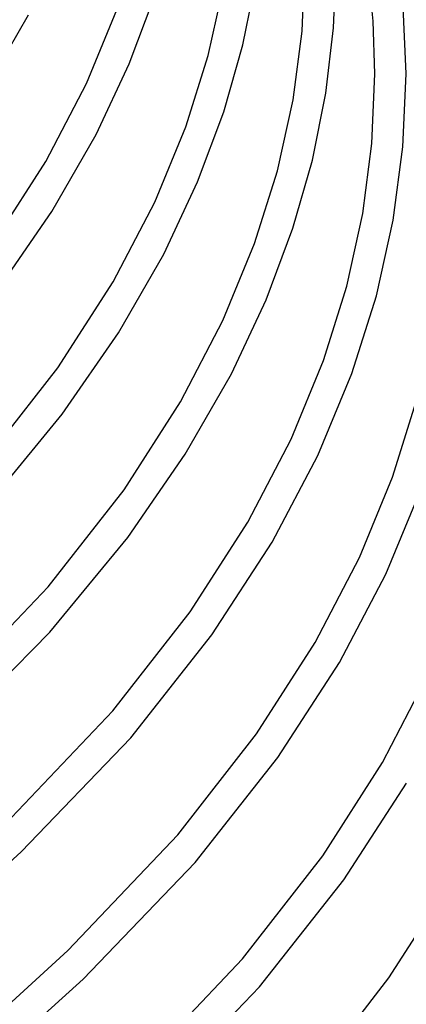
# Model space of a CAD drawing. Header units: millimetres. Extents: x -519 to 519, y -260 to 440.
# Tile 94 of 107: x 376 to 426, y -18 to 109. Entities that reach past the tile are written whole.
import ezdxf

# ---------------------------------------------------------------- set-up
doc = ezdxf.new("R2010")
doc.units = ezdxf.units.MM
doc.layers.add('THICK', color=7, linetype='Continuous')

msp = doc.modelspace()

# ---------------------------------------------------------------- linework, layer by layer
at = {"layer": 'THICK'}
for p, q in [((412.62, 107.26), (413, 116.06)), ((416.67, 107.69), (417, 116.06)), ((421.78, 108.52), (421.12, 115.31)), ((400.53, 104.12), (402.5, 113.07)), ((405, 105.47), (406.7, 113.92)), ((390.36, 103.04), (393.67, 111.88)), ((426, 101.77), (425.57, 111.36)), ((371.82, 99.65), (377.38, 109.34)), ((384.86, 100.5), (388.78, 109.99)), ((422, 101.77), (421.78, 108.52)), ((411.47, 98.4), (412.62, 107.26)), ((415.67, 99.28), (416.67, 107.69)), ((402.55, 96.86), (405, 105.47)), ((397.65, 94.93), (400.53, 104.12)), ((386.09, 93.93), (390.36, 103.04)), ((421.61, 92.78), (422, 101.77)), ((425.59, 92.36), (426, 101.77)), ((379.61, 90.44), (384.86, 100.5)), ((413.94, 90.64), (415.67, 99.28)), ((409.46, 89.26), (411.47, 98.4)), ((399.17, 87.83), (402.55, 96.86)), ((380.41, 84.02), (386.09, 93.93)), ((393.64, 85.22), (397.65, 94.93)), ((420.43, 83.73), (421.61, 92.78)), ((424.35, 82.9), (425.59, 92.36)), ((372.65, 79.6), (379.61, 90.44)), ((411.43, 81.85), (413.94, 90.64)), ((406.51, 79.86), (409.46, 89.26)), ((394.8, 78.51), (399.17, 87.83)), ((388.28, 74.95), (393.64, 85.22)), ((373.32, 73.73), (380.41, 84.02)), ((418.39, 74.4), (420.43, 83.73)), ((422.19, 73.14), (424.35, 82.9)), ((407.98, 72.61), (411.43, 81.85)), ((402.42, 69.94), (406.51, 79.86)), ((388.99, 68.38), (394.8, 78.51)), ((381.17, 63.87), (388.28, 74.95)), ((415.38, 64.8), (418.39, 74.4)), ((403.51, 63.09), (407.98, 72.61)), ((419.03, 63.12), (422.19, 73.14)), ((396.95, 59.45), (402.42, 69.94)), ((381.75, 57.86), (388.99, 68.38)), ((411.2, 54.67), (415.38, 64.8)), ((371.61, 51.63), (381.17, 63.87)), ((397.58, 52.74), (403.51, 63.09)), ((414.64, 52.57), (419.03, 63.12)), ((389.7, 48.13), (396.95, 59.45)), ((424.25, 49.74), (427.31, 59.53)), ((371.92, 45.91), (381.75, 57.86)), ((405.62, 43.95), (411.2, 54.67)), ((390.18, 41.99), (397.58, 52.74)), ((408.77, 41.4), (414.64, 52.57)), ((419.99, 39.4), (424.25, 49.74)), ((379.94, 35.64), (389.7, 48.13)), ((423.41, 37.26), (427.88, 48.03)), ((398.22, 32.4), (405.62, 43.95)), ((380.13, 29.78), (390.18, 41.99)), ((401.02, 29.43), (408.77, 41.4)), ((414.3, 28.46), (419.99, 39.4)), ((417.42, 25.87), (423.41, 37.26)), ((366.35, 21.34), (379.94, 35.64)), ((388.27, 19.65), (398.22, 32.4)), ((367.74, 17.12), (380.13, 29.78)), ((390.56, 16.17), (401.02, 29.43)), ((406.75, 16.66), (414.3, 28.46)), ((409.51, 13.64), (417.42, 25.87)), ((422.97, 12.97), (428.77, 24.13)), ((374.39, 5.03), (388.27, 19.65)), ((396.61, 3.66), (406.75, 16.66)), ((376.45, 1.45), (390.56, 16.17)), ((398.84, 0.11), (409.51, 13.64)), ((415.27, 0.93), (422.97, 12.97)), ((418, -2.14), (426.06, 10.33)), ((382.44, -11.27), (396.61, 3.66)), ((369.19, -5.16), (376.45, 1.45)), ((384.42, -14.93), (398.84, 0.11)), ((404.95, -12.32), (415.27, 0.93)), ((407.12, -15.94), (418, -2.14)), ((423.8, -14.79), (431.65, -2.52)), ((375.26, -17.89), (382.44, -11.27)), ((390.49, -27.58), (404.95, -12.32)), ((377.04, -21.65), (384.42, -14.93)), ((413.29, -28.31), (423.8, -14.79)), ((392.4, -31.3), (407.12, -15.94))]:
    msp.add_line(p, q, dxfattribs=at)

doc.saveas('drawing.dxf')
